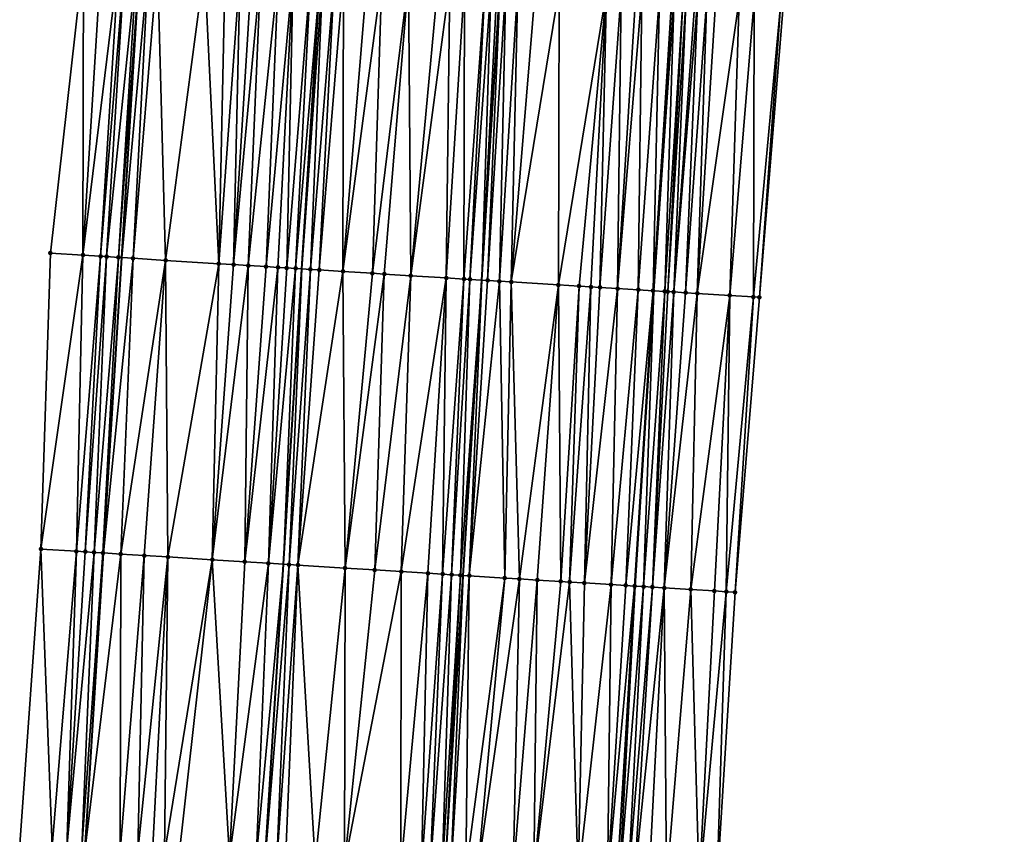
# Model space of a CAD drawing. Header units: feet. Extents: x 2004186 to 2014793, y 836912 to 864902.
# Tile 210 of 256: x 2010575 to 2010641, y 843388 to 843443. Entities that reach past the tile are written whole.
import ezdxf

# ---------------------------------------------------------------- set-up
doc = ezdxf.new("R2010")
doc.units = ezdxf.units.FT
doc.header["$LTSCALE"] = 100
doc.header["$MEASUREMENT"] = 0
for name, color, linetype, lineweight in [('EP_Travel Lane', 5, 'Continuous', 40), ('GPL_Skip Line', 2, 'Continuous', 40), ('Road Shots', 4, 'Continuous', 200), ('Road X-Section', 30, 'Continuous', 13)]:
    doc.layers.add(name, color=color, linetype=linetype, lineweight=lineweight)
doc.layers.add('I-77 SB_MM21-27-Surface-Border', color=7, linetype='Continuous')
doc.layers.add('I-77 SB_MM21-27-Surface-TIN', color=7, linetype='Continuous')

msp = doc.modelspace()

# ---------------------------------------------------------------- linework, layer by layer
at = {"layer": 'EP_Travel Lane'}
for points in [[(2010579.388404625, 843387.2973307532, 390.6696363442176), (2010580.625999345, 843407.2661358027, 391.0499260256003), (2010581.854941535, 843427.2232797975, 391.4284066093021), (2010583.083199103, 843447.1815296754, 391.8303828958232), (2010584.311471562, 843467.1400215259, 392.2035434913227), (2010585.539735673, 843487.0983777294, 392.5765034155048), (2010586.768007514, 843507.0568595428, 392.9485529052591), (2010587.996273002, 843527.0152381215, 393.3153231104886), (2010589.224508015, 843546.9731215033, 393.7123405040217), (2010590.44303203, 843566.8988339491, 394.0906520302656), (2010591.654462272, 843586.8543767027, 394.4424833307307), (2010592.865336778, 843606.8145956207, 394.8089417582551), (2010594.076153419, 843626.7738606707, 395.1754560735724), (2010595.286903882, 843646.7320348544, 395.5780617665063), (2010596.497511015, 843666.6878463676, 395.9613474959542), (2010597.708061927, 843686.6427311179, 396.3565109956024), (2010598.91840863, 843706.5942496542, 396.7299371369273)], [(2010615.324031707, 843385.081637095, 390.938501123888), (2010616.552035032, 843405.029194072, 391.3267892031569), (2010617.804912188, 843424.9826139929, 391.7072175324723), (2010619.06035813, 843444.9396238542, 392.076744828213), (2010620.315796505, 843464.8965134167, 392.4455438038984), (2010621.571207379, 843484.8529658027, 392.8361508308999), (2010622.826636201, 843504.8097034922, 393.207610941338), (2010624.082055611, 843524.7662915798, 393.588119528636), (2010625.337475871, 843544.7228931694, 393.9578562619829), (2010626.574150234, 843564.6968983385, 394.3421443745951), (2010627.787247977, 843584.6577759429, 394.7077882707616), (2010628.998110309, 843604.6177941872, 395.069523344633), (2010630.208910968, 843624.5767958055, 395.4468158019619), (2010631.419691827, 843644.5354710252, 395.8200524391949), (2010632.630300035, 843664.4913002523, 396.1974298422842), (2010633.840819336, 843684.4456639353, 396.6153915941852), (2010635.051183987, 843704.397478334, 396.990028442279)]]:
    msp.add_polyline3d(points, dxfattribs=at)
at = {"layer": 'GPL_Skip Line'}
for points in [[(2010591.543826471, 843386.5442947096, 390.9444645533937), (2010592.776046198, 843406.5061417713, 391.3256484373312), (2010594.02902277, 843426.4610678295, 391.7062733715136), (2010595.284145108, 843446.4180068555, 392.0805299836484), (2010596.539240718, 843466.3745208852, 392.4698471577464), (2010597.794346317, 843486.331193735, 392.8503916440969), (2010599.049449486, 843506.2878279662, 393.2281297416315), (2010600.304551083, 843526.244437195, 393.6092269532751), (2010601.559649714, 843546.2009992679, 393.981663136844), (2010602.794145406, 843566.1424479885, 394.367374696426), (2010604.00701422, 843586.1001316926, 394.722562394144), (2010605.21789289, 843606.0604192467, 395.0688455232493), (2010606.428695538, 843626.0194536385, 395.4443817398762), (2010607.639450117, 843645.9776956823, 395.840573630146), (2010608.850054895, 843665.9334683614, 396.2204533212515), (2010610.060576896, 843685.8878765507, 396.6357860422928), (2010611.270952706, 843705.8398748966, 397.0017649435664)], [(2010603.70424591, 843385.7929352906, 391.1169724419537), (2010604.937612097, 843405.7474407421, 391.4959406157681), (2010606.177803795, 843425.7023868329, 391.8795521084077), (2010607.418814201, 843445.6600469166, 392.2561938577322), (2010608.659815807, 843465.6175654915, 392.6389821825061), (2010609.900829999, 843485.5752864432, 393.0147508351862), (2010611.14181534, 843505.532543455, 393.4036226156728), (2010612.382834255, 843525.4903403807, 393.7734629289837), (2010613.623817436, 843545.4475626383, 394.1539700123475), (2010614.851477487, 843565.4061275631, 394.5297942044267), (2010616.063778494, 843585.3655740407, 394.9026732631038), (2010617.274641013, 843605.3255953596, 395.2527930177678), (2010618.485442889, 843625.2846170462, 395.6266661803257), (2010619.696209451, 843645.2430566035, 396.0104920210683), (2010620.906816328, 843665.1988638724, 396.3850727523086), (2010622.117339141, 843685.1532854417, 396.7970961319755), (2010623.327716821, 843705.1053146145, 397.1721754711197)]]:
    msp.add_polyline3d(points, dxfattribs=at)
at = {"layer": 'I-77 SB_MM21-27-Surface-Border', "color": 3, "linetype": 'ByBlock', "lineweight": -2}
for points in [[(2010574.959306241, 843387.5729870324, 390.5039569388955), (2010576.393347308, 843407.5321201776, 390.8893630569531), (2010577.034833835, 843427.5265151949, 391.2408566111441), (2010579.273867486, 843447.4213244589, 391.6793994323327), (2010579.317233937, 843467.4541472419, 392.0188288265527), (2010579.959389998, 843487.4488681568, 392.3913353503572), (2010581.000764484, 843507.4185955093, 392.7855488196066), (2010582.241776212, 843527.3762768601, 393.1419848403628), (2010583.283202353, 843547.3468349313, 393.486681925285), (2010584.707919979, 843567.2516892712, 393.8772342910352), (2010586.119531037, 843587.1937366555, 394.2368389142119), (2010587.530051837, 843607.1420641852, 394.6035062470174), (2010589.140101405, 843627.0765629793, 395.0017854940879), (2010590.750115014, 843647.0104690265, 395.4086952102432), (2010592.958849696, 843666.9051104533, 395.8274514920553), (2010593.770172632, 843686.8848430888, 396.1927937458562), (2010594.780866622, 843706.8481472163, 396.5729672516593)], [(2010641.494798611, 843704.011147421, 396.742496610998), (2010640.084793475, 843684.0713201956, 396.389644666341), (2010639.473184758, 843664.0808158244, 395.9581236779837), (2010638.661870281, 843644.1012226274, 395.5515044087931), (2010637.650729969, 843624.130561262, 395.1687706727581), (2010636.639548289, 843604.1592179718, 394.8003933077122), (2010635.428642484, 843584.1984831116, 394.4630981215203), (2010634.216257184, 843564.2376289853, 394.0597069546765), (2010631.988867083, 843544.3139747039, 393.7105732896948), (2010631.745981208, 843524.2950926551, 393.2988029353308), (2010630.504983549, 843504.3376375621, 392.9256674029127), (2010629.263969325, 843484.3799160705, 392.5550018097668), (2010628.022992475, 843464.4227956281, 392.1595565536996), (2010626.582373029, 843444.4776350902, 391.7798552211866), (2010624.942087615, 843424.5440586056, 391.4267705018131), (2010623.302710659, 843404.6146482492, 391.0750838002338), (2010622.070041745, 843384.6715023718, 390.6895467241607)]]:
    msp.add_polyline3d(points, dxfattribs=at)
at = {"layer": 'I-77 SB_MM21-27-Surface-TIN', "color": 128, "linetype": 'ByBlock', "lineweight": -2}
for points in [[(2010579.273867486, 843447.4213244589, 391.6793994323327), (2010577.034833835, 843427.5265151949, 391.2408566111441), (2010579.230486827, 843427.3882731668, 391.3322937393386)], [(2010580.471496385, 843447.3459196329, 391.7276383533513), (2010579.273867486, 843447.4213244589, 391.6793994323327), (2010579.230486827, 843427.3882731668, 391.3322937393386)], [(2010580.471496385, 843447.3459196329, 391.7276383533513), (2010579.230486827, 843427.3882731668, 391.3322937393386), (2010581.669116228, 843447.2703691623, 391.7834311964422)], [(2010581.669116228, 843447.2703691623, 391.7834311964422), (2010579.230486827, 843427.3882731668, 391.3322937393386), (2010580.428109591, 843427.3127696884, 391.3874636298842)], [(2010582.068327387, 843447.2452587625, 391.7982379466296), (2010581.669116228, 843447.2703691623, 391.7834311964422), (2010580.428109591, 843427.3127696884, 391.3874636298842)], [(2010582.068327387, 843447.2452587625, 391.7982379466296), (2010580.428109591, 843427.3127696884, 391.3874636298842), (2010580.827322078, 843427.2876806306, 391.4016293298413)], [(2010582.866756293, 843447.1951438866, 391.8223576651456), (2010582.068327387, 843447.2452587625, 391.7982379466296), (2010580.827322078, 843427.2876806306, 391.4016293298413)], [(2010582.866756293, 843447.1951438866, 391.8223576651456), (2010580.827322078, 843427.2876806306, 391.4016293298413), (2010581.625757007, 843427.2376626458, 391.4213730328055)], [(2010582.866756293, 843447.1951438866, 391.8223576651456), (2010581.625757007, 843427.2376626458, 391.4213730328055), (2010583.083199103, 843447.1815296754, 391.8303828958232)], [(2010581.625757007, 843427.2376626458, 391.4213730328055), (2010581.854941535, 843427.2232797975, 391.4284066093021), (2010583.083199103, 843447.1815296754, 391.8303828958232)], [(2010583.665178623, 843447.1449232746, 391.8519614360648), (2010583.083199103, 843447.1815296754, 391.8303828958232), (2010581.854941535, 843427.2232797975, 391.4284066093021)], [(2010583.665178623, 843447.1449232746, 391.8519614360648), (2010581.854941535, 843427.2232797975, 391.4284066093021), (2010582.623793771, 843427.1750292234, 391.452002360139)], [(2010584.264003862, 843447.1073943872, 391.867080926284), (2010583.665178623, 843447.1449232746, 391.8519614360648), (2010582.623793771, 843427.1750292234, 391.452002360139)], [(2010584.264003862, 843447.1073943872, 391.867080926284), (2010582.623793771, 843427.1750292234, 391.452002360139), (2010584.819492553, 843427.0375235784, 391.5039478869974)], [(2010587.457768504, 843446.9077232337, 391.9226717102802), (2010584.264003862, 843447.1073943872, 391.867080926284), (2010584.819492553, 843427.0375235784, 391.5039478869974)], [(2010587.457768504, 843446.9077232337, 391.9226717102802), (2010584.819492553, 843427.0375235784, 391.5039478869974), (2010588.412467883, 843426.8127344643, 391.577144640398)], [(2010588.855041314, 843446.8203796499, 391.9463419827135), (2010587.457768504, 843446.9077232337, 391.9226717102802), (2010588.412467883, 843426.8127344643, 391.577144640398)], [(2010589.853094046, 843446.7580030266, 391.9626450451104), (2010588.855041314, 843446.8203796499, 391.9463419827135), (2010588.412467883, 843426.8127344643, 391.577144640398)], [(2010589.853094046, 843446.7580030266, 391.9626450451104), (2010588.412467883, 843426.8127344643, 391.577144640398), (2010589.410516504, 843426.7502917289, 391.5975476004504)], [(2010590.651531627, 843446.7080276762, 391.9795282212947), (2010589.853094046, 843446.7580030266, 391.9626450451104), (2010589.410516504, 843426.7502917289, 391.5975476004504)], [(2010591.250362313, 843446.6705863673, 391.9901054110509), (2010590.651531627, 843446.7080276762, 391.9795282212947), (2010589.410516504, 843426.7502917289, 391.5975476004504)], [(2010591.250362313, 843446.6705863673, 391.9901054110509), (2010589.410516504, 843426.7502917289, 391.5975476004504), (2010590.408562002, 843426.6877987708, 391.6206439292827)], [(2010592.448017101, 843446.5955978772, 392.016750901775), (2010591.250362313, 843446.6705863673, 391.9901054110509), (2010590.408562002, 843426.6877987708, 391.6206439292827)], [(2010592.448017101, 843446.5955978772, 392.016750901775), (2010590.408562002, 843426.6877987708, 391.6206439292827), (2010591.60622543, 843426.6129492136, 391.6407446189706)], [(2010593.446065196, 843446.5331466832, 392.0369215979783), (2010592.448017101, 843446.5955978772, 392.016750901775), (2010591.60622543, 843426.6129492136, 391.6407446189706)], [(2010593.446065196, 843446.5331466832, 392.0369215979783), (2010591.60622543, 843426.6129492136, 391.6407446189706), (2010592.404658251, 843426.5628973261, 391.6623064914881)], [(2010593.446065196, 843446.5331466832, 392.0369215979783), (2010592.404658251, 843426.5628973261, 391.6623064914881), (2010593.003483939, 843426.5253756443, 391.6775536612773)], [(2010594.643716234, 843446.4580978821, 392.0666951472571), (2010593.446065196, 843446.5331466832, 392.0369215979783), (2010593.003483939, 843426.5253756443, 391.6775536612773)], [(2010594.643716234, 843446.4580978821, 392.0666951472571), (2010593.003483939, 843426.5253756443, 391.6775536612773), (2010593.602309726, 843426.487855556, 391.6927153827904)], [(2010594.643716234, 843446.4580978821, 392.0666951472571), (2010593.602309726, 843426.487855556, 391.6927153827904), (2010595.284145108, 843446.4180068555, 392.0805299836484)], [(2010593.602309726, 843426.487855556, 391.6927153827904), (2010594.02902277, 843426.4610678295, 391.7062733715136), (2010595.284145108, 843446.4180068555, 392.0805299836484)], [(2010595.442153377, 843446.4081154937, 392.0839433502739), (2010595.284145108, 843446.4180068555, 392.0805299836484), (2010594.02902277, 843426.4610678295, 391.7062733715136)], [(2010595.442153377, 843446.4081154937, 392.0839433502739), (2010594.02902277, 843426.4610678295, 391.7062733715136), (2010594.600345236, 843426.4252019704, 391.7244260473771)], [(2010596.240586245, 843446.3580643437, 392.1047579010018), (2010595.442153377, 843446.4081154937, 392.0839433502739), (2010594.600345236, 843426.4252019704, 391.7244260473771)], [(2010596.240586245, 843446.3580643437, 392.1047579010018), (2010594.600345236, 843426.4252019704, 391.7244260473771), (2010595.199176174, 843426.3877647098, 391.7351457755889)], [(2010596.839421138, 843446.3206906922, 392.1118260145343), (2010596.240586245, 843446.3580643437, 392.1047579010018), (2010595.199176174, 843426.3877647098, 391.7351457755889)], [(2010596.839421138, 843446.3206906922, 392.1118260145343), (2010595.199176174, 843426.3877647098, 391.7351457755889), (2010596.796071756, 843426.2881424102, 391.7524484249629)], [(2010598.43631797, 843446.2210884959, 392.1275170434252), (2010596.839421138, 843446.3206906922, 392.1118260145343), (2010596.796071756, 843426.2881424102, 391.7524484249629)], [(2010599.434370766, 843446.1587128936, 392.1437671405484), (2010598.43631797, 843446.2210884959, 392.1275170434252), (2010596.796071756, 843426.2881424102, 391.7524484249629)], [(2010599.434370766, 843446.1587128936, 392.1437671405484), (2010596.796071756, 843426.2881424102, 391.7524484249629), (2010598.79218068, 843426.1634447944, 391.7831798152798)], [(2010601.230866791, 843446.0464527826, 392.1721888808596), (2010599.434370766, 843446.1587128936, 392.1437671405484), (2010598.79218068, 843426.1634447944, 391.7831798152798)], [(2010601.230866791, 843446.0464527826, 392.1721888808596), (2010598.79218068, 843426.1634447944, 391.7831798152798), (2010599.590620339, 843426.1135028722, 391.798844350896)], [(2010601.230866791, 843446.0464527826, 392.1721888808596), (2010599.590620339, 843426.1135028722, 391.798844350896), (2010601.387124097, 843426.0013671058, 391.8215640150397)], [(2010603.226976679, 843445.9217706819, 392.2011050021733), (2010601.230866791, 843446.0464527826, 392.1721888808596), (2010601.387124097, 843426.0013671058, 391.8215640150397)], [(2010604.025417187, 843445.8718423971, 392.2155470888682), (2010603.226976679, 843445.9217706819, 392.2011050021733), (2010601.387124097, 843426.0013671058, 391.8215640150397)], [(2010604.025417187, 843445.8718423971, 392.2155470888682), (2010601.387124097, 843426.0013671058, 391.8215640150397), (2010603.782452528, 843425.8516933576, 391.8604050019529)], [(2010605.023465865, 843445.809400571, 392.2352319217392), (2010604.025417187, 843445.8718423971, 392.2155470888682), (2010603.782452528, 843425.8516933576, 391.8604050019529)], [(2010605.023465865, 843445.809400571, 392.2352319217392), (2010603.782452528, 843425.8516933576, 391.8604050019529), (2010604.98011154, 843425.7767727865, 391.8843140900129)], [(2010606.420738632, 843445.7220562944, 392.2589381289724), (2010605.023465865, 843445.809400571, 392.2352319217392), (2010604.98011154, 843425.7767727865, 391.8843140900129)], [(2010606.420738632, 843445.7220562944, 392.2589381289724), (2010604.98011154, 843425.7767727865, 391.8843140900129), (2010605.379337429, 843425.7518992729, 391.8869203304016)], [(2010606.819964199, 843445.6971775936, 392.2617277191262), (2010606.420738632, 843445.7220562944, 392.2589381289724), (2010605.379337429, 843425.7518992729, 391.8869203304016)], [(2010606.819964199, 843445.6971775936, 392.2617277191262), (2010605.379337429, 843425.7518992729, 391.8869203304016), (2010606.177803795, 843425.7023868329, 391.8795521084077)], [(2010607.219195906, 843445.6723976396, 392.2593957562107), (2010606.819964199, 843445.6971775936, 392.2617277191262), (2010606.177803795, 843425.7023868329, 391.8795521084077)], [(2010607.219195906, 843445.6723976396, 392.2593957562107), (2010606.177803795, 843425.7023868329, 391.8795521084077), (2010607.418814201, 843445.6600469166, 392.2561938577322)], [(2010606.577036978, 843425.6776306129, 391.8758679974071), (2010607.418814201, 843445.6600469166, 392.2561938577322), (2010606.177803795, 843425.7023868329, 391.8795521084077)], [(2010607.818055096, 843445.6354147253, 392.246198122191), (2010607.418814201, 843445.6600469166, 392.2561938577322), (2010606.577036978, 843425.6776306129, 391.8758679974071)], [(2010607.818055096, 843445.6354147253, 392.246198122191), (2010606.577036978, 843425.6776306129, 391.8758679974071), (2010607.375511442, 843425.628248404, 391.8615155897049)], [(2010608.616527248, 843445.5859953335, 392.2342462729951), (2010607.818055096, 843445.6354147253, 392.246198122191), (2010607.375511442, 843425.628248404, 391.8615155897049)], [(2010608.616527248, 843445.5859953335, 392.2342462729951), (2010607.375511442, 843425.628248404, 391.8615155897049), (2010608.173988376, 843425.5789059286, 391.8450323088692)], [(2010609.814240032, 843445.5119395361, 392.2125172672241), (2010608.616527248, 843445.5859953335, 392.2342462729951), (2010608.173988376, 843425.5789059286, 391.8450323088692)], [(2010611.41118452, 843445.4131037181, 392.1884597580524), (2010609.814240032, 843445.5119395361, 392.2125172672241), (2010608.173988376, 843425.5789059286, 391.8450323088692)], [(2010611.41118452, 843445.4131037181, 392.1884597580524), (2010608.173988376, 843425.5789059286, 391.8450323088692), (2010611.367870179, 843425.3811189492, 391.8014667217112)], [(2010614.60506124, 843445.2152349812, 392.1505674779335), (2010611.41118452, 843445.4131037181, 392.1884597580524), (2010611.367870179, 843425.3811189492, 391.8014667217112)], [(2010614.60506124, 843445.2152349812, 392.1505674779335), (2010611.367870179, 843425.3811189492, 391.8014667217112), (2010612.765187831, 843425.2944964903, 391.7872685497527)], [(2010614.60506124, 843445.2152349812, 392.1505674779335), (2010612.765187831, 843425.2944964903, 391.7872685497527), (2010613.56365665, 843425.2450235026, 391.7777845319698)], [(2010614.60506124, 843445.2152349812, 392.1505674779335), (2010613.56365665, 843425.2450235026, 391.7777845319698), (2010614.162506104, 843425.2078840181, 391.7725347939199)], [(2010615.603146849, 843445.1533870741, 392.1394484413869), (2010614.60506124, 843445.2152349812, 392.1505674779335), (2010614.162506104, 843425.2078840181, 391.7725347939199)], [(2010615.603146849, 843445.1533870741, 392.1394484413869), (2010614.162506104, 843425.2078840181, 391.7725347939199), (2010615.360214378, 843425.133755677, 391.7539572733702)], [(2010616.601235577, 843445.0915893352, 392.1257274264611), (2010615.603146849, 843445.1533870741, 392.1394484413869), (2010615.360214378, 843425.133755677, 391.7539572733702)], [(2010617.00047011, 843445.0668548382, 392.1210378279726), (2010616.601235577, 843445.0915893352, 392.1257274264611), (2010615.360214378, 843425.133755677, 391.7539572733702)], [(2010617.00047011, 843445.0668548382, 392.1210378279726), (2010615.360214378, 843425.133755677, 391.7539572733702), (2010616.757542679, 843425.0473044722, 391.7305748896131)], [(2010618.198183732, 843444.9928124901, 392.0986112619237), (2010617.00047011, 843445.0668548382, 392.1210378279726), (2010616.757542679, 843425.0473044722, 391.7305748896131)], [(2010618.198183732, 843444.9928124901, 392.0986112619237), (2010616.757542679, 843425.0473044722, 391.7305748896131), (2010617.755641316, 843424.9856660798, 391.7078416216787)], [(2010618.198183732, 843444.9928124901, 392.0986112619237), (2010617.755641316, 843424.9856660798, 391.7078416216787), (2010619.06035813, 843444.9396238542, 392.076744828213)], [(2010617.755641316, 843424.9856660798, 391.7078416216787), (2010617.804912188, 843424.9826139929, 391.7072175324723), (2010619.06035813, 843444.9396238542, 392.076744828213)], [(2010619.196286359, 843444.9312382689, 392.0732974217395), (2010619.06035813, 843444.9396238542, 392.076744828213), (2010617.804912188, 843424.9826139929, 391.7072175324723)], [(2010619.196286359, 843444.9312382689, 392.0732974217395), (2010617.804912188, 843424.9826139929, 391.7072175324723), (2010618.554110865, 843424.9362048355, 391.6977278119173)], [(2010619.795140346, 843444.8941716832, 392.0644394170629), (2010619.196286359, 843444.9312382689, 392.0732974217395), (2010618.554110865, 843424.9362048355, 391.6977278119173)], [(2010619.795140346, 843444.8941716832, 392.0644394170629), (2010618.554110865, 843424.9362048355, 391.6977278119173), (2010618.753731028, 843424.9238841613, 391.6928055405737)], [(2010619.994764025, 843444.8819075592, 392.0567460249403), (2010619.795140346, 843444.8941716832, 392.0644394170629), (2010618.753731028, 843424.9238841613, 391.6928055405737)], [(2010619.994764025, 843444.8819075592, 392.0567460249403), (2010618.753731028, 843424.9238841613, 391.6928055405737), (2010619.152980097, 843424.899383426, 391.6754199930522)], [(2010620.593652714, 843444.8453990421, 392.0189435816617), (2010619.994764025, 843444.8819075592, 392.0567460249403), (2010619.152980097, 843424.899383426, 391.6754199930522)], [(2010620.793279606, 843444.8331865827, 392.0085705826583), (2010620.593652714, 843444.8453990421, 392.0189435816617), (2010619.152980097, 843424.899383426, 391.6754199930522)], [(2010620.793279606, 843444.8331865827, 392.0085705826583), (2010619.152980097, 843424.899383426, 391.6754199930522), (2010619.951485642, 843424.8505010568, 391.6342616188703)], [(2010621.392144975, 843444.7963030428, 391.9902188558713), (2010620.793279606, 843444.8331865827, 392.0085705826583), (2010619.951485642, 843424.8505010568, 391.6342616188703)], [(2010621.392144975, 843444.7963030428, 391.9902188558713), (2010619.951485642, 843424.8505010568, 391.6342616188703), (2010620.749985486, 843424.8015270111, 391.5980197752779)], [(2010621.991010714, 843444.7594254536, 391.9715584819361), (2010621.392144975, 843444.7963030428, 391.9902188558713), (2010620.749985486, 843424.8015270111, 391.5980197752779)], [(2010623.588006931, 843444.6614215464, 391.9043535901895), (2010621.991010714, 843444.7594254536, 391.9715584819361), (2010620.749985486, 843424.8015270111, 391.5980197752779)], [(2010623.588006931, 843444.6614215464, 391.9043535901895), (2010620.749985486, 843424.8015270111, 391.5980197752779), (2010622.945846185, 843424.6666252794, 391.5103196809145)], [(2010624.58612649, 843444.6001196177, 391.864917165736), (2010623.588006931, 843444.6614215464, 391.9043535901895), (2010622.945846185, 843424.6666252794, 391.5103196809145)], [(2010624.58612649, 843444.6001196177, 391.864917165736), (2010622.945846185, 843424.6666252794, 391.5103196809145), (2010624.54284118, 843424.5686017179, 391.4418833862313)], [(2010626.38274926, 843444.4898977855, 391.7876227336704), (2010624.58612649, 843444.6001196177, 391.864917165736), (2010624.54284118, 843424.5686017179, 391.4418833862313)], [(2010626.38274926, 843444.4898977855, 391.7876227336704), (2010624.54284118, 843424.5686017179, 391.4418833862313), (2010624.942087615, 843424.5440586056, 391.4267705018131)], [(2010626.38274926, 843444.4898977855, 391.7876227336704), (2010624.942087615, 843424.5440586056, 391.4267705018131), (2010626.582373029, 843444.4776350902, 391.7798552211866)], [(2010579.230486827, 843427.3882731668, 391.3322937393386), (2010577.034833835, 843427.5265151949, 391.2408566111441), (2010576.393347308, 843407.5321201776, 390.8893630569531)], [(2010579.230486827, 843427.3882731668, 391.3322937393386), (2010576.393347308, 843407.5321201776, 390.8893630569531), (2010578.788602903, 843407.3812730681, 390.9973737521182)], [(2010580.428109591, 843427.3127696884, 391.3874636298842), (2010579.230486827, 843427.3882731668, 391.3322937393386), (2010578.788602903, 843407.3812730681, 390.9973737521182)], [(2010580.428109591, 843427.3127696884, 391.3874636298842), (2010578.788602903, 843407.3812730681, 390.9973737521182), (2010579.387423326, 843407.343666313, 391.0188424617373)], [(2010580.827322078, 843427.2876806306, 391.4016293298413), (2010580.428109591, 843427.3127696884, 391.3874636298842), (2010579.387423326, 843407.343666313, 391.0188424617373)], [(2010580.827322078, 843427.2876806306, 391.4016293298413), (2010579.387423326, 843407.343666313, 391.0188424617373), (2010579.986249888, 843407.306158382, 391.0351037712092)], [(2010580.827322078, 843427.2876806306, 391.4016293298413), (2010579.986249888, 843407.306158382, 391.0351037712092), (2010581.625757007, 843427.2376626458, 391.4213730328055)], [(2010581.625757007, 843427.2376626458, 391.4213730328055), (2010579.986249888, 843407.306158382, 391.0351037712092), (2010580.585079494, 843407.268699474, 391.0487819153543)], [(2010581.625757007, 843427.2376626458, 391.4213730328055), (2010580.585079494, 843407.268699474, 391.0487819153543), (2010581.854941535, 843427.2232797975, 391.4284066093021)], [(2010580.585079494, 843407.268699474, 391.0487819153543), (2010580.625999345, 843407.2661358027, 391.0499260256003), (2010581.854941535, 843427.2232797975, 391.4284066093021)], [(2010582.623793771, 843427.1750292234, 391.452002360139), (2010581.854941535, 843427.2232797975, 391.4284066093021), (2010580.625999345, 843407.2661358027, 391.0499260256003)], [(2010582.623793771, 843427.1750292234, 391.452002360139), (2010580.625999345, 843407.2661358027, 391.0499260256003), (2010581.782731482, 843407.1936653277, 391.0822680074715)], [(2010584.819492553, 843427.0375235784, 391.5039478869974), (2010582.623793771, 843427.1750292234, 391.452002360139), (2010581.782731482, 843407.1936653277, 391.0822680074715)], [(2010584.819492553, 843427.0375235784, 391.5039478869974), (2010581.782731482, 843407.1936653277, 391.0822680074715), (2010583.379616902, 843407.0938790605, 391.1132548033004)], [(2010584.819492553, 843427.0375235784, 391.5039478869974), (2010583.379616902, 843407.0938790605, 391.1132548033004), (2010584.976503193, 843406.9941068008, 391.1435034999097)], [(2010588.412467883, 843426.8127344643, 391.577144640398), (2010584.819492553, 843427.0375235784, 391.5039478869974), (2010584.976503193, 843406.9941068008, 391.1435034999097)], [(2010588.412467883, 843426.8127344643, 391.577144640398), (2010584.976503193, 843406.9941068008, 391.1435034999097), (2010587.970658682, 843406.8069322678, 391.2055706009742)], [(2010589.410516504, 843426.7502917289, 391.5975476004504), (2010588.412467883, 843426.8127344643, 391.577144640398), (2010587.970658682, 843406.8069322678, 391.2055706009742)], [(2010590.408562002, 843426.6877987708, 391.6206439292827), (2010589.410516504, 843426.7502917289, 391.5975476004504), (2010587.970658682, 843406.8069322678, 391.2055706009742)], [(2010590.408562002, 843426.6877987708, 391.6206439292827), (2010587.970658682, 843406.8069322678, 391.2055706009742), (2010590.166369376, 843406.6696173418, 391.2539109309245)], [(2010591.60622543, 843426.6129492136, 391.6407446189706), (2010590.408562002, 843426.6877987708, 391.6206439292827), (2010590.166369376, 843406.6696173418, 391.2539109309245)], [(2010592.404658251, 843426.5628973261, 391.6623064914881), (2010591.60622543, 843426.6129492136, 391.6407446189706), (2010590.166369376, 843406.6696173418, 391.2539109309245)], [(2010592.404658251, 843426.5628973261, 391.6623064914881), (2010590.166369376, 843406.6696173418, 391.2539109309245), (2010591.763238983, 843406.569576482, 391.2983130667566)], [(2010593.003483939, 843426.5253756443, 391.6775536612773), (2010592.404658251, 843426.5628973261, 391.6623064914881), (2010591.763238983, 843406.569576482, 391.2983130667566)], [(2010593.602309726, 843426.487855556, 391.6927153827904), (2010593.003483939, 843426.5253756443, 391.6775536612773), (2010591.763238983, 843406.569576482, 391.2983130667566)], [(2010593.602309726, 843426.487855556, 391.6927153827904), (2010591.763238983, 843406.569576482, 391.2983130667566), (2010592.776046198, 843406.5061417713, 391.3256484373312)], [(2010593.602309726, 843426.487855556, 391.6927153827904), (2010592.776046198, 843406.5061417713, 391.3256484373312), (2010594.02902277, 843426.4610678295, 391.7062733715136)], [(2010593.160501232, 843406.4820623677, 391.3360247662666), (2010594.02902277, 843426.4610678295, 391.7062733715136), (2010592.776046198, 843406.5061417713, 391.3256484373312)], [(2010594.600345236, 843426.4252019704, 391.7244260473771), (2010594.02902277, 843426.4610678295, 391.7062733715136), (2010593.160501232, 843406.4820623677, 391.3360247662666)], [(2010594.600345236, 843426.4252019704, 391.7244260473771), (2010593.160501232, 843406.4820623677, 391.3360247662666), (2010593.759335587, 843406.4446799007, 391.3456749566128)], [(2010595.199176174, 843426.3877647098, 391.7351457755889), (2010594.600345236, 843426.4252019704, 391.7244260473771), (2010593.759335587, 843406.4446799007, 391.3456749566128)], [(2010596.796071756, 843426.2881424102, 391.7524484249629), (2010595.199176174, 843426.3877647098, 391.7351457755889), (2010593.759335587, 843406.4446799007, 391.3456749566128)], [(2010596.796071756, 843426.2881424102, 391.7524484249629), (2010593.759335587, 843406.4446799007, 391.3456749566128), (2010596.95313485, 843406.2455648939, 391.3835398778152)], [(2010598.79218068, 843426.1634447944, 391.7831798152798), (2010596.796071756, 843426.2881424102, 391.7524484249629), (2010596.95313485, 843406.2455648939, 391.3835398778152)], [(2010599.590620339, 843426.1135028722, 391.798844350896), (2010598.79218068, 843426.1634447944, 391.7831798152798), (2010596.95313485, 843406.2455648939, 391.3835398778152)], [(2010599.590620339, 843426.1135028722, 391.798844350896), (2010596.95313485, 843406.2455648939, 391.3835398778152), (2010598.949249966, 843406.120966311, 391.4151992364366)], [(2010601.387124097, 843426.0013671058, 391.8215640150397), (2010599.590620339, 843426.1135028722, 391.798844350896), (2010598.949249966, 843406.120966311, 391.4151992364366)], [(2010601.387124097, 843426.0013671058, 391.8215640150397), (2010598.949249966, 843406.120966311, 391.4151992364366), (2010600.745751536, 843406.0087948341, 391.4454184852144)], [(2010603.782452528, 843425.8516933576, 391.8604050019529), (2010601.387124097, 843426.0013671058, 391.8215640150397), (2010600.745751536, 843406.0087948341, 391.4454184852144)], [(2010603.782452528, 843425.8516933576, 391.8604050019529), (2010600.745751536, 843406.0087948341, 391.4454184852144), (2010602.542248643, 843405.8965515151, 391.4794233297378)], [(2010603.782452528, 843425.8516933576, 391.8604050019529), (2010602.542248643, 843405.8965515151, 391.4794233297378), (2010603.540307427, 843405.8342719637, 391.4942128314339)], [(2010604.98011154, 843425.7767727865, 391.8843140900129), (2010603.782452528, 843425.8516933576, 391.8604050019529), (2010603.540307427, 843405.8342719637, 391.4942128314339)], [(2010604.98011154, 843425.7767727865, 391.8843140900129), (2010603.540307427, 843405.8342719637, 391.4942128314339), (2010604.139147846, 843405.796987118, 391.4987190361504)], [(2010605.379337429, 843425.7518992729, 391.8869203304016), (2010604.98011154, 843425.7767727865, 391.8843140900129), (2010604.139147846, 843405.796987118, 391.4987190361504)], [(2010605.379337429, 843425.7518992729, 391.8869203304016), (2010604.139147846, 843405.796987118, 391.4987190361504), (2010604.737994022, 843405.7597949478, 391.4983418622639)], [(2010605.379337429, 843425.7518992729, 391.8869203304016), (2010604.737994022, 843405.7597949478, 391.4983418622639), (2010606.177803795, 843425.7023868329, 391.8795521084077)], [(2010604.737994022, 843405.7597949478, 391.4983418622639), (2010604.937612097, 843405.7474407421, 391.4959406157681), (2010606.177803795, 843425.7023868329, 391.8795521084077)], [(2010605.336848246, 843405.7227323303, 391.4911381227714), (2010606.177803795, 843425.7023868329, 391.8795521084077), (2010604.937612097, 843405.7474407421, 391.4959406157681)], [(2010606.577036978, 843425.6776306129, 391.8758679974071), (2010606.177803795, 843425.7023868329, 391.8795521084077), (2010605.336848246, 843405.7227323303, 391.4911381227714)], [(2010607.375511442, 843425.628248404, 391.8615155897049), (2010606.577036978, 843425.6776306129, 391.8758679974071), (2010605.336848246, 843405.7227323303, 391.4911381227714)], [(2010607.375511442, 843425.628248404, 391.8615155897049), (2010605.336848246, 843405.7227323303, 391.4911381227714), (2010607.732280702, 843405.5747323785, 391.4491225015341)], [(2010608.173988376, 843425.5789059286, 391.8450323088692), (2010607.375511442, 843425.628248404, 391.8615155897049), (2010607.732280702, 843405.5747323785, 391.4491225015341)], [(2010608.173988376, 843425.5789059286, 391.8450323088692), (2010607.732280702, 843405.5747323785, 391.4491225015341), (2010608.730371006, 843405.5129602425, 391.4371745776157)], [(2010611.367870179, 843425.3811189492, 391.8014667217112), (2010608.173988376, 843425.5789059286, 391.8450323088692), (2010608.730371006, 843405.5129602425, 391.4371745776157)], [(2010611.367870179, 843425.3811189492, 391.8014667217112), (2010608.730371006, 843405.5129602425, 391.4371745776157), (2010609.928077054, 843405.4387963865, 391.4248021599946)], [(2010611.367870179, 843425.3811189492, 391.8014667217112), (2010609.928077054, 843405.4387963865, 391.4248021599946), (2010611.525020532, 843405.3399447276, 391.4065413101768)], [(2010612.765187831, 843425.2944964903, 391.7872685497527), (2010611.367870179, 843425.3811189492, 391.8014667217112), (2010611.525020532, 843405.3399447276, 391.4065413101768)], [(2010612.765187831, 843425.2944964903, 391.7872685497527), (2010611.525020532, 843405.3399447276, 391.4065413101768), (2010612.123874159, 843405.3028725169, 391.3998430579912)], [(2010613.56365665, 843425.2450235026, 391.7777845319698), (2010612.765187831, 843425.2944964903, 391.7872685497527), (2010612.123874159, 843405.3028725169, 391.3998430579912)], [(2010613.56365665, 843425.2450235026, 391.7777845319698), (2010612.123874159, 843405.3028725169, 391.3998430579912), (2010613.121960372, 843405.2410345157, 391.3913658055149)], [(2010614.162506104, 843425.2078840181, 391.7725347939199), (2010613.56365665, 843425.2450235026, 391.7777845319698), (2010613.121960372, 843405.2410345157, 391.3913658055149)], [(2010615.360214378, 843425.133755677, 391.7539572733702), (2010614.162506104, 843425.2078840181, 391.7725347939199), (2010613.121960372, 843405.2410345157, 391.3913658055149)], [(2010615.360214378, 843425.133755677, 391.7539572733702), (2010613.121960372, 843405.2410345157, 391.3913658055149), (2010614.918527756, 843405.1299225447, 391.3657561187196)], [(2010616.757542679, 843425.0473044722, 391.7305748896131), (2010615.360214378, 843425.133755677, 391.7539572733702), (2010614.918527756, 843405.1299225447, 391.3657561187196)], [(2010616.757542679, 843425.0473044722, 391.7305748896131), (2010614.918527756, 843405.1299225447, 391.3657561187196), (2010615.916626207, 843405.0682815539, 391.3468977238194)], [(2010617.755641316, 843424.9856660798, 391.7078416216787), (2010616.757542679, 843425.0473044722, 391.7305748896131), (2010615.916626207, 843405.0682815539, 391.3468977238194)], [(2010617.755641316, 843424.9856660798, 391.7078416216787), (2010615.916626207, 843405.0682815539, 391.3468977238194), (2010616.51549432, 843405.0314425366, 391.3279117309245)], [(2010617.755641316, 843424.9856660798, 391.7078416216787), (2010616.51549432, 843405.0314425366, 391.3279117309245), (2010616.552035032, 843405.029194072, 391.3267892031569)], [(2010617.755641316, 843424.9856660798, 391.7078416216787), (2010616.552035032, 843405.029194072, 391.3267892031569), (2010617.804912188, 843424.9826139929, 391.7072175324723)], [(2010617.114361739, 843404.9945923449, 391.3095145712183), (2010617.804912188, 843424.9826139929, 391.7072175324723), (2010616.552035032, 843405.029194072, 391.3267892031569)], [(2010618.554110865, 843424.9362048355, 391.6977278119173), (2010617.804912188, 843424.9826139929, 391.7072175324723), (2010617.114361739, 843404.9945923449, 391.3095145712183)], [(2010618.554110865, 843424.9362048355, 391.6977278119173), (2010617.114361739, 843404.9945923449, 391.3095145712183), (2010617.713226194, 843404.9576944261, 391.2936322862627)], [(2010618.753731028, 843424.9238841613, 391.6928055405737), (2010618.554110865, 843424.9362048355, 391.6977278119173), (2010617.713226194, 843404.9576944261, 391.2936322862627)], [(2010619.152980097, 843424.899383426, 391.6754199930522), (2010618.753731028, 843424.9238841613, 391.6928055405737), (2010617.713226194, 843404.9576944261, 391.2936322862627)], [(2010619.152980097, 843424.899383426, 391.6754199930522), (2010617.713226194, 843404.9576944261, 391.2936322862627), (2010618.511721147, 843404.9086423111, 391.2648095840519)], [(2010619.951485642, 843424.8505010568, 391.6342616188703), (2010619.152980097, 843424.899383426, 391.6754199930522), (2010618.511721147, 843404.9086423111, 391.2648095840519)], [(2010620.749985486, 843424.8015270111, 391.5980197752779), (2010619.951485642, 843424.8505010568, 391.6342616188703), (2010618.511721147, 843404.9086423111, 391.2648095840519)], [(2010620.749985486, 843424.8015270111, 391.5980197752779), (2010618.511721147, 843404.9086423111, 391.2648095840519), (2010620.308340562, 843404.7983679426, 391.1950638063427)], [(2010622.945846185, 843424.6666252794, 391.5103196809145), (2010620.749985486, 843424.8015270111, 391.5980197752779), (2010620.308340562, 843404.7983679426, 391.1950638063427)], [(2010622.945846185, 843424.6666252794, 391.5103196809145), (2010620.308340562, 843404.7983679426, 391.1950638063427), (2010621.905339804, 843404.7004140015, 391.1294991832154)], [(2010622.945846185, 843424.6666252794, 391.5103196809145), (2010621.905339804, 843404.7004140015, 391.1294991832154), (2010622.703840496, 843404.6514542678, 391.0958086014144)], [(2010624.54284118, 843424.5686017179, 391.4418833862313), (2010622.945846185, 843424.6666252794, 391.5103196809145), (2010622.703840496, 843404.6514542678, 391.0958086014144)], [(2010624.54284118, 843424.5686017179, 391.4418833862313), (2010622.703840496, 843404.6514542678, 391.0958086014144), (2010623.302710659, 843404.6146482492, 391.0750838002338)], [(2010624.54284118, 843424.5686017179, 391.4418833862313), (2010623.302710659, 843404.6146482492, 391.0750838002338), (2010624.942087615, 843424.5440586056, 391.4267705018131)], [(2010576.393347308, 843407.5321201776, 390.8893630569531), (2010574.959306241, 843387.5729870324, 390.5039569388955), (2010577.155043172, 843387.436083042, 390.5988146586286)], [(2010578.788602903, 843407.3812730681, 390.9973737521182), (2010576.393347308, 843407.5321201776, 390.8893630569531), (2010577.155043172, 843387.436083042, 390.5988146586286)], [(2010578.788602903, 843407.3812730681, 390.9973737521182), (2010577.155043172, 843387.436083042, 390.5988146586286), (2010578.153113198, 843387.3739805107, 390.6353804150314)], [(2010579.387423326, 843407.343666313, 391.0188424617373), (2010578.788602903, 843407.3812730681, 390.9973737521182), (2010578.153113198, 843387.3739805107, 390.6353804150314)], [(2010579.986249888, 843407.306158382, 391.0351037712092), (2010579.387423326, 843407.343666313, 391.0188424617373), (2010578.153113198, 843387.3739805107, 390.6353804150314)], [(2010579.986249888, 843407.306158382, 391.0351037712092), (2010578.153113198, 843387.3739805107, 390.6353804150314), (2010579.15119317, 843387.3120396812, 390.6635753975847)], [(2010580.585079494, 843407.268699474, 391.0487819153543), (2010579.986249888, 843407.306158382, 391.0351037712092), (2010579.15119317, 843387.3120396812, 390.6635753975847)], [(2010580.585079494, 843407.268699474, 391.0487819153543), (2010579.15119317, 843387.3120396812, 390.6635753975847), (2010579.388404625, 843387.2973307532, 390.6696363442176)], [(2010580.585079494, 843407.268699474, 391.0487819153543), (2010579.388404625, 843387.2973307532, 390.6696363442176), (2010580.625999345, 843407.2661358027, 391.0499260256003)], [(2010581.782731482, 843407.1936653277, 391.0822680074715), (2010580.625999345, 843407.2661358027, 391.0499260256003), (2010579.388404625, 843387.2973307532, 390.6696363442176)], [(2010581.782731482, 843407.1936653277, 391.0822680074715), (2010579.388404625, 843387.2973307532, 390.6696363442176), (2010581.746209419, 843387.1511287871, 390.7298801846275)], [(2010583.379616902, 843407.0938790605, 391.1132548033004), (2010581.782731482, 843407.1936653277, 391.0822680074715), (2010581.746209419, 843387.1511287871, 390.7298801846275)], [(2010583.379616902, 843407.0938790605, 391.1132548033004), (2010581.746209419, 843387.1511287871, 390.7298801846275), (2010582.943915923, 843387.0769710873, 390.7548467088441)], [(2010584.976503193, 843406.9941068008, 391.1435034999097), (2010583.379616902, 843407.0938790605, 391.1132548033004), (2010582.943915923, 843387.0769710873, 390.7548467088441)], [(2010584.976503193, 843406.9941068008, 391.1435034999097), (2010582.943915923, 843387.0769710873, 390.7548467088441), (2010583.942006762, 843387.0152069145, 390.7738967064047)], [(2010584.976503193, 843406.9941068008, 391.1435034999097), (2010583.942006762, 843387.0152069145, 390.7738967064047), (2010584.740475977, 843386.9657393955, 390.7920450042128)], [(2010587.970658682, 843406.8069322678, 391.2055706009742), (2010584.976503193, 843406.9941068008, 391.1435034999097), (2010584.740475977, 843386.9657393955, 390.7920450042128)], [(2010587.970658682, 843406.8069322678, 391.2055706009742), (2010584.740475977, 843386.9657393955, 390.7920450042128), (2010585.738567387, 843386.9039845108, 390.8106141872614)], [(2010587.970658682, 843406.8069322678, 391.2055706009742), (2010585.738567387, 843386.9039845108, 390.8106141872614), (2010589.132057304, 843386.6936784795, 390.8913203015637)], [(2010590.166369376, 843406.6696173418, 391.2539109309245), (2010587.970658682, 843406.8069322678, 391.2055706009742), (2010589.132057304, 843386.6936784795, 390.8913203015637)], [(2010591.763238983, 843406.569576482, 391.2983130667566), (2010590.166369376, 843406.6696173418, 391.2539109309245), (2010589.132057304, 843386.6936784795, 390.8913203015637)], [(2010591.763238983, 843406.569576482, 391.2983130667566), (2010589.132057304, 843386.6936784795, 390.8913203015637), (2010590.928617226, 843386.5824446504, 390.9286292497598)], [(2010591.763238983, 843406.569576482, 391.2983130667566), (2010590.928617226, 843386.5824446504, 390.9286292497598), (2010592.776046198, 843406.5061417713, 391.3256484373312)], [(2010590.928617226, 843386.5824446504, 390.9286292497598), (2010591.543826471, 843386.5442947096, 390.9444645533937), (2010592.776046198, 843406.5061417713, 391.3256484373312)], [(2010593.160501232, 843406.4820623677, 391.3360247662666), (2010592.776046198, 843406.5061417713, 391.3256484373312), (2010591.543826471, 843386.5442947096, 390.9444645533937)], [(2010593.160501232, 843406.4820623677, 391.3360247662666), (2010591.543826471, 843386.5442947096, 390.9444645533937), (2010592.325933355, 843386.4957952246, 390.964595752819)], [(2010593.759335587, 843406.4446799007, 391.3456749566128), (2010593.160501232, 843406.4820623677, 391.3360247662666), (2010592.325933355, 843386.4957952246, 390.964595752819)], [(2010593.759335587, 843406.4446799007, 391.3456749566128), (2010592.325933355, 843386.4957952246, 390.964595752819), (2010592.924790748, 843386.458783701, 390.9735937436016)], [(2010593.759335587, 843406.4446799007, 391.3456749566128), (2010592.924790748, 843386.458783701, 390.9735937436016), (2010594.920991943, 843386.3355726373, 390.9952690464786)], [(2010596.95313485, 843406.2455648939, 391.3835398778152), (2010593.759335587, 843406.4446799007, 391.3456749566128), (2010594.920991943, 843386.3355726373, 390.9952690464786)], [(2010596.95313485, 843406.2455648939, 391.3835398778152), (2010594.920991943, 843386.3355726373, 390.9952690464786), (2010596.91718288, 843386.2121948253, 391.0255763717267)], [(2010598.949249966, 843406.120966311, 391.4151992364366), (2010596.95313485, 843406.2455648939, 391.3835398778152), (2010596.91718288, 843386.2121948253, 391.0255763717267)], [(2010600.745751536, 843406.0087948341, 391.4454184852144), (2010598.949249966, 843406.120966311, 391.4151992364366), (2010596.91718288, 843386.2121948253, 391.0255763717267)], [(2010600.745751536, 843406.0087948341, 391.4454184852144), (2010596.91718288, 843386.2121948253, 391.0255763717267), (2010600.709940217, 843385.9776884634, 391.087742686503)], [(2010602.542248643, 843405.8965515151, 391.4794233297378), (2010600.745751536, 843406.0087948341, 391.4454184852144), (2010600.709940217, 843385.9776884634, 391.087742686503)], [(2010602.542248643, 843405.8965515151, 391.4794233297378), (2010600.709940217, 843385.9776884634, 391.087742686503), (2010602.107268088, 843385.8912299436, 391.1138265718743)], [(2010603.540307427, 843405.8342719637, 391.4942128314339), (2010602.542248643, 843405.8965515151, 391.4794233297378), (2010602.107268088, 843385.8912299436, 391.1138265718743)], [(2010603.540307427, 843405.8342719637, 391.4942128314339), (2010602.107268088, 843385.8912299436, 391.1138265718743), (2010602.706129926, 843385.8542906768, 391.1190840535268)], [(2010604.139147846, 843405.796987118, 391.4987190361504), (2010603.540307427, 843405.8342719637, 391.4942128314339), (2010602.706129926, 843385.8542906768, 391.1190840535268)], [(2010604.139147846, 843405.796987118, 391.4987190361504), (2010602.706129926, 843385.8542906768, 391.1190840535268), (2010603.504620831, 843385.805175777, 391.1189783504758)], [(2010604.737994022, 843405.7597949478, 391.4983418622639), (2010604.139147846, 843405.796987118, 391.4987190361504), (2010603.504620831, 843385.805175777, 391.1189783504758)], [(2010604.737994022, 843405.7597949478, 391.4983418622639), (2010603.504620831, 843385.805175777, 391.1189783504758), (2010603.70424591, 843385.7929352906, 391.1169724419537)], [(2010604.737994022, 843405.7597949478, 391.4983418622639), (2010603.70424591, 843385.7929352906, 391.1169724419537), (2010604.937612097, 843405.7474407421, 391.4959406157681)], [(2010604.103496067, 843385.7684543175, 391.1129606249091), (2010604.937612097, 843405.7474407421, 391.4959406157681), (2010603.70424591, 843385.7929352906, 391.1169724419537)], [(2010605.336848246, 843405.7227323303, 391.4911381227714), (2010604.937612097, 843405.7474407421, 391.4959406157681), (2010604.103496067, 843385.7684543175, 391.1129606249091)], [(2010605.336848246, 843405.7227323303, 391.4911381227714), (2010604.103496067, 843385.7684543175, 391.1129606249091), (2010605.101631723, 843385.7074187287, 391.0942940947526)], [(2010607.732280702, 843405.5747323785, 391.4491225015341), (2010605.336848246, 843405.7227323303, 391.4911381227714), (2010605.101631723, 843385.7074187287, 391.0942940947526)], [(2010607.732280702, 843405.5747323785, 391.4491225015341), (2010605.101631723, 843385.7074187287, 391.0942940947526), (2010605.900139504, 843385.6585781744, 391.0799863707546)], [(2010608.730371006, 843405.5129602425, 391.4371745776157), (2010607.732280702, 843405.5747323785, 391.4491225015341), (2010605.900139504, 843385.6585781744, 391.0799863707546)], [(2010608.730371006, 843405.5129602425, 391.4371745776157), (2010605.900139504, 843385.6585781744, 391.0799863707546), (2010608.295650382, 843385.5118538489, 391.0475544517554)], [(2010609.928077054, 843405.4387963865, 391.4248021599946), (2010608.730371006, 843405.5129602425, 391.4371745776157), (2010608.295650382, 843385.5118538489, 391.0475544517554)], [(2010609.928077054, 843405.4387963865, 391.4248021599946), (2010608.295650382, 843385.5118538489, 391.0475544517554), (2010609.693024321, 843385.4261442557, 391.0348687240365)], [(2010611.525020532, 843405.3399447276, 391.4065413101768), (2010609.928077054, 843405.4387963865, 391.4248021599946), (2010609.693024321, 843385.4261442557, 391.0348687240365)], [(2010612.123874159, 843405.3028725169, 391.3998430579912), (2010611.525020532, 843405.3399447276, 391.4065413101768), (2010609.693024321, 843385.4261442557, 391.0348687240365)], [(2010612.123874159, 843405.3028725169, 391.3998430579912), (2010609.693024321, 843385.4261442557, 391.0348687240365), (2010612.687409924, 843385.2426901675, 390.9968489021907)], [(2010613.121960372, 843405.2410345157, 391.3913658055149), (2010612.123874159, 843405.3028725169, 391.3998430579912), (2010612.687409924, 843385.2426901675, 390.9968489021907)], [(2010614.918527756, 843405.1299225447, 391.3657561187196), (2010613.121960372, 843405.2410345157, 391.3913658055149), (2010612.687409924, 843385.2426901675, 390.9968489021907)], [(2010614.918527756, 843405.1299225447, 391.3657561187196), (2010612.687409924, 843385.2426901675, 390.9968489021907), (2010614.683682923, 843385.1206464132, 390.9580962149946)], [(2010615.916626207, 843405.0682815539, 391.3468977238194), (2010614.918527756, 843405.1299225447, 391.3657561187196), (2010614.683682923, 843385.1206464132, 390.9580962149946)], [(2010616.51549432, 843405.0314425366, 391.3279117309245), (2010615.916626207, 843405.0682815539, 391.3468977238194), (2010614.683682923, 843385.1206464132, 390.9580962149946)], [(2010616.51549432, 843405.0314425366, 391.3279117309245), (2010614.683682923, 843385.1206464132, 390.9580962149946), (2010615.324031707, 843385.081637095, 390.938501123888)], [(2010616.51549432, 843405.0314425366, 391.3279117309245), (2010615.324031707, 843385.081637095, 390.938501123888), (2010616.552035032, 843405.029194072, 391.3267892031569)], [(2010615.482202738, 843385.0720014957, 390.9336609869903), (2010616.552035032, 843405.029194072, 391.3267892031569), (2010615.324031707, 843385.081637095, 390.938501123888)], [(2010617.114361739, 843404.9945923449, 391.3095145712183), (2010616.552035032, 843405.029194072, 391.3267892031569), (2010615.482202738, 843385.0720014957, 390.9336609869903)], [(2010617.114361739, 843404.9945923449, 391.3095145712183), (2010615.482202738, 843385.0720014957, 390.9336609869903), (2010616.08108446, 843385.0353854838, 390.9221845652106)], [(2010617.713226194, 843404.9576944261, 391.2936322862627), (2010617.114361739, 843404.9945923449, 391.3095145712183), (2010616.08108446, 843385.0353854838, 390.9221845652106)], [(2010617.713226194, 843404.9576944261, 391.2936322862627), (2010616.08108446, 843385.0353854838, 390.9221845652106), (2010616.480345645, 843385.0110837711, 390.9088929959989)], [(2010618.511721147, 843404.9086423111, 391.2648095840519), (2010617.713226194, 843404.9576944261, 391.2936322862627), (2010616.480345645, 843385.0110837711, 390.9088929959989)], [(2010618.511721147, 843404.9086423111, 391.2648095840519), (2010616.480345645, 843385.0110837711, 390.9088929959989), (2010617.478505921, 843384.9504484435, 390.8695061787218)], [(2010618.511721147, 843404.9086423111, 391.2648095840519), (2010617.478505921, 843384.9504484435, 390.8695061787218), (2010618.676295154, 843384.8776356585, 390.8248506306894)], [(2010620.308340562, 843404.7983679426, 391.1950638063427), (2010618.511721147, 843404.9086423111, 391.2648095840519), (2010618.676295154, 843384.8776356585, 390.8248506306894)], [(2010620.308340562, 843404.7983679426, 391.1950638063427), (2010618.676295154, 843384.8776356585, 390.8248506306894), (2010620.872246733, 843384.7442211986, 390.7390661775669)], [(2010621.905339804, 843404.7004140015, 391.1294991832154), (2010620.308340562, 843404.7983679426, 391.1950638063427), (2010620.872246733, 843384.7442211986, 390.7390661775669)], [(2010622.703840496, 843404.6514542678, 391.0958086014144), (2010621.905339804, 843404.7004140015, 391.1294991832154), (2010620.872246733, 843384.7442211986, 390.7390661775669)], [(2010622.703840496, 843404.6514542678, 391.0958086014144), (2010620.872246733, 843384.7442211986, 390.7390661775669), (2010622.070041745, 843384.6715023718, 390.6895467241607)], [(2010622.703840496, 843404.6514542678, 391.0958086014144), (2010622.070041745, 843384.6715023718, 390.6895467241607), (2010623.302710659, 843404.6146482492, 391.0750838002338)]]:
    msp.add_3dface(points, dxfattribs=at)
at = {"layer": 'Road Shots', "lineweight": 100}
for p in [(2010577.034833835, 843427.5265151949, 391.2408566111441), (2010579.230486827, 843427.3882731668, 391.3322937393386), (2010580.428109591, 843427.3127696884, 391.3874636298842), (2010580.827322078, 843427.2876806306, 391.4016293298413), (2010581.625757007, 843427.2376626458, 391.4213730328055), (2010582.623793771, 843427.1750292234, 391.452002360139), (2010584.819492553, 843427.0375235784, 391.5039478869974), (2010588.412467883, 843426.8127344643, 391.577144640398), (2010589.410516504, 843426.7502917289, 391.5975476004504), (2010590.408562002, 843426.6877987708, 391.6206439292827), (2010591.60622543, 843426.6129492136, 391.6407446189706), (2010592.404658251, 843426.5628973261, 391.6623064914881), (2010593.003483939, 843426.5253756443, 391.6775536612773), (2010593.602309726, 843426.487855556, 391.6927153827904), (2010594.600345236, 843426.4252019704, 391.7244260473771), (2010595.199176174, 843426.3877647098, 391.7351457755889), (2010596.796071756, 843426.2881424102, 391.7524484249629), (2010598.79218068, 843426.1634447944, 391.7831798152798), (2010599.590620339, 843426.1135028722, 391.798844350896), (2010601.387124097, 843426.0013671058, 391.8215640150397), (2010603.782452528, 843425.8516933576, 391.8604050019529), (2010604.98011154, 843425.7767727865, 391.8843140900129), (2010605.379337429, 843425.7518992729, 391.8869203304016), (2010606.577036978, 843425.6776306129, 391.8758679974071), (2010607.375511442, 843425.628248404, 391.8615155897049), (2010608.173988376, 843425.5789059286, 391.8450323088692), (2010611.367870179, 843425.3811189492, 391.8014667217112), (2010612.765187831, 843425.2944964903, 391.7872685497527), (2010613.56365665, 843425.2450235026, 391.7777845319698), (2010614.162506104, 843425.2078840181, 391.7725347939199), (2010615.360214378, 843425.133755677, 391.7539572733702), (2010616.757542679, 843425.0473044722, 391.7305748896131), (2010617.755641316, 843424.9856660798, 391.7078416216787), (2010618.554110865, 843424.9362048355, 391.6977278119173), (2010618.753731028, 843424.9238841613, 391.6928055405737), (2010619.152980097, 843424.899383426, 391.6754199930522), (2010619.951485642, 843424.8505010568, 391.6342616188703), (2010620.749985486, 843424.8015270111, 391.5980197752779), (2010622.945846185, 843424.6666252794, 391.5103196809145), (2010624.54284118, 843424.5686017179, 391.4418833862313), (2010624.942087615, 843424.5440586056, 391.4267705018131), (2010576.393347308, 843407.5321201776, 390.8893630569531), (2010578.788602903, 843407.3812730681, 390.9973737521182), (2010579.387423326, 843407.343666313, 391.0188424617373), (2010579.986249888, 843407.306158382, 391.0351037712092), (2010580.585079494, 843407.268699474, 391.0487819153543), (2010581.782731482, 843407.1936653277, 391.0822680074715), (2010583.379616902, 843407.0938790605, 391.1132548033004), (2010584.976503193, 843406.9941068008, 391.1435034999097), (2010587.970658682, 843406.8069322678, 391.2055706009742), (2010590.166369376, 843406.6696173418, 391.2539109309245), (2010591.763238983, 843406.569576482, 391.2983130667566), (2010593.160501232, 843406.4820623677, 391.3360247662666), (2010593.759335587, 843406.4446799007, 391.3456749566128), (2010596.95313485, 843406.2455648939, 391.3835398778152), (2010598.949249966, 843406.120966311, 391.4151992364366), (2010600.745751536, 843406.0087948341, 391.4454184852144), (2010602.542248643, 843405.8965515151, 391.4794233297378), (2010603.540307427, 843405.8342719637, 391.4942128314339), (2010604.139147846, 843405.796987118, 391.4987190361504), (2010604.737994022, 843405.7597949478, 391.4983418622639), (2010605.336848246, 843405.7227323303, 391.4911381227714), (2010607.732280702, 843405.5747323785, 391.4491225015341), (2010608.730371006, 843405.5129602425, 391.4371745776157), (2010609.928077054, 843405.4387963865, 391.4248021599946), (2010611.525020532, 843405.3399447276, 391.4065413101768), (2010612.123874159, 843405.3028725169, 391.3998430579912), (2010613.121960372, 843405.2410345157, 391.3913658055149), (2010614.918527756, 843405.1299225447, 391.3657561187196), (2010615.916626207, 843405.0682815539, 391.3468977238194), (2010616.51549432, 843405.0314425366, 391.3279117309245), (2010617.114361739, 843404.9945923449, 391.3095145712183), (2010617.713226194, 843404.9576944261, 391.2936322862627), (2010618.511721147, 843404.9086423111, 391.2648095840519), (2010620.308340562, 843404.7983679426, 391.1950638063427), (2010621.905339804, 843404.7004140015, 391.1294991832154), (2010622.703840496, 843404.6514542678, 391.0958086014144), (2010623.302710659, 843404.6146482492, 391.0750838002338)]:
    msp.add_point(p, dxfattribs=at)
at = {"layer": 'Road X-Section', "extrusion": (0.06205146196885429, 0.9978981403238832, 0.01867933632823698), "elevation": 966421.3127394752, "flags": 128}
msp.add_lwpolyline([(-1954356.157335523, -17663.94977921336), (-1954358.357335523, -17663.85832612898), (-1954359.557335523, -17663.80314661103), (-1954359.957335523, -17663.7889784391), (-1954360.757335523, -17663.76923129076), (-1954361.757335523, -17663.73859661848), (-1954363.957335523, -17663.6866420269), (-1954367.557335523, -17663.61343250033), (-1954368.557335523, -17663.59302597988), (-1954369.557335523, -17663.56992562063), (-1954370.757335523, -17663.54982142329), (-1954371.557335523, -17663.52825578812), (-1954372.157335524, -17663.51300595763), (-1954372.757335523, -17663.49784159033), (-1954373.757335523, -17663.4661253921), (-1954374.357335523, -17663.45540379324), (-1954375.957335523, -17663.43809812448), (-1954377.957335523, -17663.40736137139), (-1954378.757335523, -17663.39169410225), (-1954380.557335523, -17663.36897047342), (-1954382.957335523, -17663.33012270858), (-1954384.157335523, -17663.30620944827), (-1954384.557335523, -17663.30360275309), (-1954385.757335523, -17663.31465701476), (-1954386.557335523, -17663.32901192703), (-1954387.357335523, -17663.34549808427), (-1954390.557335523, -17663.38907127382), (-1954391.957335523, -17663.40327192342), (-1954392.757335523, -17663.41275759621), (-1954393.357335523, -17663.41800825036), (-1954394.557335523, -17663.43658901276), (-1954395.957335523, -17663.45997547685), (-1954396.957335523, -17663.48271271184), (-1954397.757335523, -17663.49282828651), (-1954397.957335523, -17663.49775141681), (-1954398.357335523, -17663.51513999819), (-1954399.157335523, -17663.55630555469), (-1954399.957335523, -17663.59255372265), (-1954402.157335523, -17663.68026912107), (-1954403.757335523, -17663.74871735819), (-1954404.157335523, -17663.76383287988)], dxfattribs=at)
at = {"layer": 'Road X-Section', "extrusion": (0.06198767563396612, 0.9978958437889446, 0.01901086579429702), "elevation": 966271.2593763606, "flags": 128}
msp.add_lwpolyline([(-1954418.162012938, -17982.01363039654), (-1954420.562012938, -17981.90560017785), (-1954421.162012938, -17981.88412758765), (-1954421.762012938, -17981.86786333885), (-1954422.362012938, -17981.85418272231), (-1954423.562012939, -17981.82069057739), (-1954425.162012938, -17981.78969818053), (-1954426.762012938, -17981.7594440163), (-1954429.762012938, -17981.69736569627), (-1954431.962012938, -17981.64901662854), (-1954433.562012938, -17981.60460646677), (-1954434.962012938, -17981.56688795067), (-1954435.562012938, -17981.55723601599), (-1954438.762012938, -17981.5193642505), (-1954440.762012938, -17981.48769916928), (-1954442.562012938, -17981.4574744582), (-1954444.362012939, -17981.42346346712), (-1954445.362012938, -17981.40867129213), (-1954445.962012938, -17981.40416427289), (-1954446.562012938, -17981.40454151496), (-1954447.162012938, -17981.41174655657), (-1954449.562012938, -17981.45376977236), (-1954450.562012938, -17981.46571985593), (-1954451.762012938, -17981.47809450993), (-1954453.362012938, -17981.4963586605), (-1954453.962012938, -17981.50305812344), (-1954454.962012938, -17981.51153690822), (-1954456.762012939, -17981.5371512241), (-1954457.762012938, -17981.55601302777), (-1954458.362012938, -17981.57500245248), (-1954458.962012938, -17981.59340293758), (-1954459.562012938, -17981.60928809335), (-1954460.362012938, -17981.63811600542), (-1954462.162012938, -17981.70787439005), (-1954463.762012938, -17981.77345086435), (-1954464.562012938, -17981.80714753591), (-1954465.162012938, -17981.82787608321)], dxfattribs=at)

doc.saveas('drawing.dxf')
